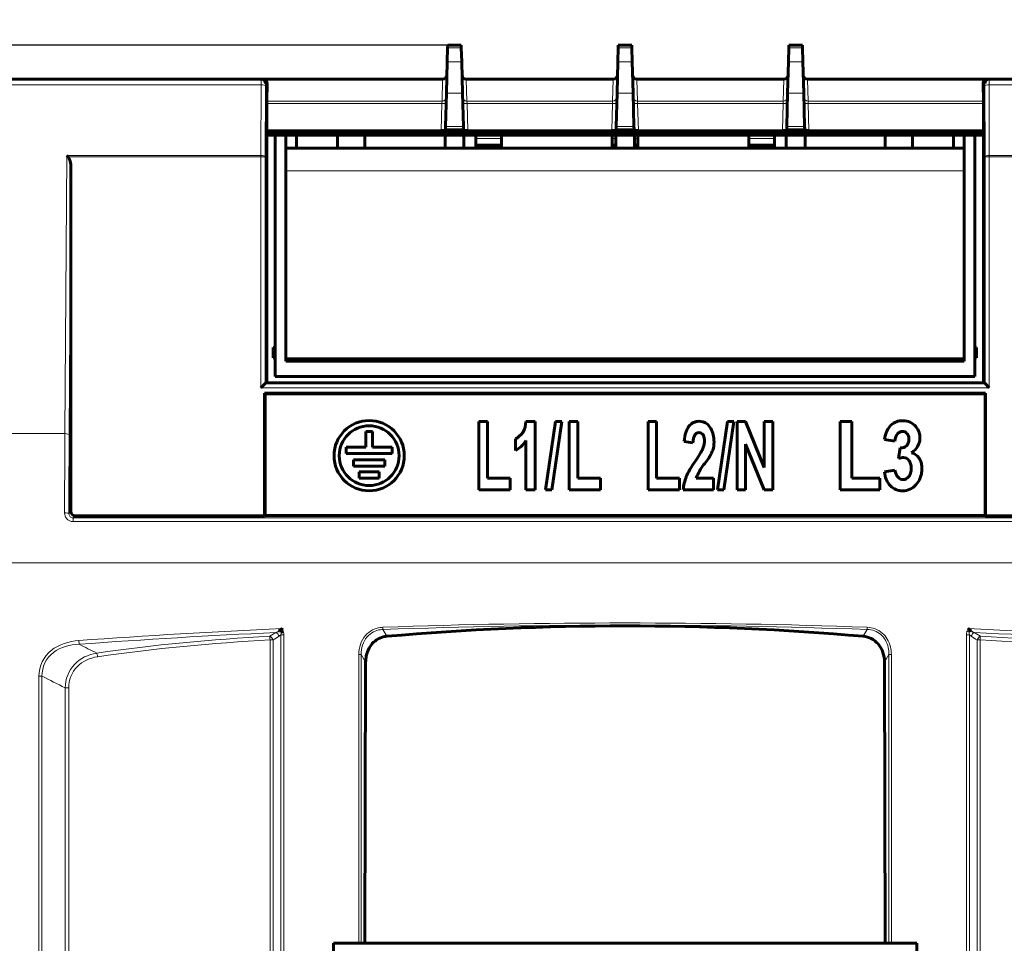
# Model space of a CAD drawing. Header units: millimetres. Extents: x 0 to 841, y 0 to 594.
# Tile 19 of 30: x 127 to 242, y 351 to 460. Entities that reach past the tile are written whole.
import ezdxf

# ---------------------------------------------------------------- set-up
doc = ezdxf.new("R2010")
doc.units = ezdxf.units.MM
doc.linetypes.add('K5LT_BASIC', pattern=[0])
doc.linetypes.add('K5LT_THIN', pattern=[0])
doc.layers.add('Системный слой', color=7, linetype='Continuous')
doc.styles.add('KDIMTEXTSTYLE', font='GOST_AU.SHX', dxfattribs={"width": 0.96, "oblique": 15, "height": 5})
doc.dimstyles.new('KDIMSTYLE (1.00)', dxfattribs={"dimtxt": 5, "dimasz": 1, "dimexe": 2, "dimexo": 0, "dimgap": 1, "dimtad": 1, "dimtxsty": 'KDIMTEXTSTYLE', "dimsah": 1, "dimcen": 0, "dimdle": 1, "dimadec": 0, "dimazin": 0, "dimtfac": 0.667, "dimtmove": 0, "dimatfit": 3, "dimfxl": 1, "dimtvp": 1, "dimtolj": 1, "dimtzin": 0, "dimarcsym": 0})

# ---------------------------------------------------------------- blocks, each defined once
blk = doc.blocks.new('U34')
at = {"layer": 'Системный слой', "color": 150, "linetype": 'K5LT_BASIC', "lineweight": 60, "true_color": 0x0080ff}
for p, q in [((156.04, 445.97), (157.04, 445.97)), ((239.04, 445.97), (240.04, 445.97))]:
    blk.add_line(p, q, dxfattribs=at)
blk = doc.blocks.new('U35')
at = {"layer": 'Системный слой', "color": 150, "linetype": 'K5LT_BASIC', "lineweight": 60, "true_color": 0x0080ff}
for p, q in [((215.54, 445.97), (216.94, 445.97)), ((219.14, 445.97), (228.54, 445.97))]:
    blk.add_line(p, q, dxfattribs=at)
blk = doc.blocks.new('U36')
at = {"layer": 'Системный слой', "color": 150, "linetype": 'K5LT_BASIC', "lineweight": 60, "true_color": 0x0080ff}
for p, q in [((167.54, 445.97), (176.94, 445.97)), ((179.14, 445.97), (180.54, 445.97))]:
    blk.add_line(p, q, dxfattribs=at)
blk = doc.blocks.new('U37')
at = {"layer": 'Системный слой', "color": 150, "linetype": 'K5LT_BASIC', "lineweight": 60, "true_color": 0x0080ff}
for p, q in [((196.54, 444.83), (196.94, 444.83)), ((199.14, 444.83), (199.54, 444.83))]:
    blk.add_line(p, q, dxfattribs=at)
blk = doc.blocks.new('U38')
at = {"layer": 'Системный слой', "color": 150, "linetype": 'K5LT_BASIC', "lineweight": 60, "true_color": 0x0080ff}
for p, q in [((196.54, 445.97), (196.94, 445.97)), ((199.14, 445.97), (199.54, 445.97))]:
    blk.add_line(p, q, dxfattribs=at)
blk = doc.blocks.new('U39')
at = {"layer": 'Системный слой', "color": 150, "linetype": 'K5LT_BASIC', "lineweight": 60, "true_color": 0x0080ff}
for p, q in [((210.17, 445.97), (210.34, 446.05)), ((210.34, 446.05), (210.5, 446.13)), ((210.5, 446.13), (210.66, 446.21))]:
    blk.add_line(p, q, dxfattribs=at)
blk = doc.blocks.new('U40')
at = {"layer": 'Системный слой', "color": 150, "linetype": 'K5LT_BASIC', "lineweight": 60, "true_color": 0x0080ff}
for p, q in [((174.42, 446.21), (174.58, 446.13)), ((174.58, 446.13), (174.75, 446.05)), ((174.75, 446.05), (174.91, 445.97))]:
    blk.add_line(p, q, dxfattribs=at)
blk = doc.blocks.new('U128')
at = {"layer": 'Системный слой', "color": 7, "linetype": 'K5LT_THIN', "lineweight": 18}
for p, q in [((196.54, 445.6), (196.94, 445.6)), ((199.14, 445.6), (199.54, 445.6))]:
    blk.add_line(p, q, dxfattribs=at)
blk = doc.blocks.new('KDIMARROW_01')
at = {"layer": 'Системный слой'}
blk.add_hatch(color=0, dxfattribs=at).paths.add_polyline_path([(-5, -0.66), (0, 0), (-5, 0.66), (-4.5, 0)])
at = {"layer": 'Системный слой', "color": 0, "linetype": 'K5LT_THIN', "lineweight": 18}
for p, q in [((-4.5, 0), (-5, 0.66)), ((-5, 0.66), (0, 0)), ((0, 0), (-5, -0.66)), ((-5, -0.66), (-4.5, 0)), ((0, 0), (-1, 0))]:
    blk.add_line(p, q, dxfattribs=at)

msp = doc.modelspace()

# ---------------------------------------------------------------- linework, layer by layer
at = {"layer": 'Системный слой', "color": 150, "linetype": 'K5LT_BASIC', "lineweight": 60, "true_color": 0x0080ff}
for p, q in [((177.194, 454.588), (177.237, 456.226)), ((177.237, 456.226), (177.245, 456.549)), ((177.245, 456.549), (178.836, 456.549)), ((178.836, 456.549), (178.844, 456.226)), ((178.844, 456.226), (178.887, 454.588)), ((197.194, 454.588), (197.237, 456.226)), ((197.237, 456.226), (197.245, 456.549)), ((197.245, 456.549), (198.836, 456.549)), ((198.836, 456.549), (198.844, 456.226)), ((198.844, 456.226), (198.887, 454.588)), ((217.194, 454.588), (217.237, 456.226)), ((217.237, 456.226), (217.245, 456.549)), ((217.245, 456.549), (218.836, 456.549)), ((218.836, 456.549), (218.844, 456.226)), ((218.844, 456.226), (218.887, 454.588)), ((177.098, 450.912), (177.194, 454.588)), ((178.887, 454.588), (178.983, 450.912)), ((197.098, 450.912), (197.194, 454.588)), ((198.887, 454.588), (198.983, 450.912)), ((217.098, 450.912), (217.194, 454.588)), ((218.887, 454.588), (218.983, 450.912)), ((124.813, 452.549), (155.376, 452.549)), ((155.376, 452.549), (155.591, 452.549)), ((155.591, 452.549), (176.653, 452.549)), ((179.427, 452.549), (196.653, 452.549)), ((199.427, 452.549), (216.653, 452.549)), ((219.427, 452.549), (240.49, 452.549)), ((240.49, 452.549), (240.705, 452.549)), ((240.705, 452.549), (271.268, 452.549)), ((156.031, 449.985), (156.079, 452.049)), ((240.002, 452.049), (240.05, 449.985)), ((176.996, 447.019), (177.098, 450.912)), ((178.983, 450.912), (179.085, 447.019)), ((196.996, 447.019), (197.098, 450.912)), ((199.085, 447.019), (198.983, 450.912)), ((217.098, 450.912), (216.996, 447.019)), ((219.085, 447.019), (218.983, 450.912)), ((156.03, 449.72), (156.028, 446.486)), ((240.051, 449.72), (240.053, 446.486)), ((176.988, 446.719), (176.983, 446.532)), ((176.988, 446.719), (176.996, 447.019)), ((179.085, 447.019), (179.093, 446.719)), ((179.093, 446.719), (179.098, 446.532)), ((196.988, 446.719), (196.983, 446.532)), ((196.988, 446.719), (196.996, 447.019)), ((199.085, 447.019), (199.093, 446.719)), ((199.093, 446.719), (199.098, 446.532)), ((216.988, 446.719), (216.983, 446.532)), ((216.988, 446.719), (216.996, 447.019)), ((219.085, 447.019), (219.093, 446.719)), ((219.093, 446.719), (219.098, 446.532)), ((156.028, 446.486), (156.041, 446.473)), ((240.053, 446.486), (156.028, 446.486)), ((240.04, 446.473), (156.041, 446.473)), ((156.041, 417.074), (156.041, 446.473)), ((240.04, 446.209), (156.041, 446.209)), ((157.04, 417.673), (157.04, 445.973)), ((157.04, 445.973), (158.29, 445.973)), ((159.54, 445.973), (158.29, 445.973)), ((158.29, 419.473), (158.29, 445.973)), ((159.54, 445.973), (159.54, 444.454)), ((159.54, 445.973), (164.34, 445.973)), ((167.54, 445.973), (164.34, 445.973)), ((164.34, 444.454), (164.34, 445.973)), ((167.54, 445.973), (167.54, 444.454)), ((176.483, 446.523), (179.598, 446.523)), ((179.14, 445.973), (176.94, 445.973)), ((176.94, 444.454), (176.94, 445.973)), ((179.14, 444.454), (179.14, 445.973)), ((180.54, 445.973), (183.54, 445.973)), ((180.54, 445.603), (180.54, 445.973)), ((180.54, 444.834), (180.54, 445.603)), ((183.54, 445.973), (183.54, 445.603)), ((183.54, 445.973), (196.54, 445.973)), ((183.54, 444.834), (183.54, 445.603)), ((199.598, 446.523), (196.483, 446.523)), ((196.54, 445.603), (196.54, 445.973)), ((196.54, 444.834), (196.54, 445.603)), ((199.14, 445.973), (196.94, 445.973)), ((196.94, 445.973), (196.94, 444.454)), ((199.14, 444.454), (199.14, 445.973)), ((199.54, 445.973), (199.54, 445.603)), ((199.54, 445.973), (212.54, 445.973)), ((199.54, 444.834), (199.54, 445.603)), ((212.54, 445.603), (212.54, 445.973)), ((212.54, 445.973), (215.54, 445.973)), ((212.54, 444.834), (212.54, 445.603)), ((215.54, 445.973), (215.54, 445.603)), ((215.54, 444.834), (215.54, 445.603)), ((219.598, 446.523), (216.483, 446.523)), ((216.94, 444.454), (216.94, 445.973)), ((219.14, 445.973), (216.94, 445.973)), ((219.14, 444.454), (219.14, 445.973)), ((231.74, 445.973), (228.54, 445.973)), ((228.54, 444.454), (228.54, 445.973)), ((229.619, 445.973), (229.741, 446.209)), ((231.74, 445.973), (236.54, 445.973)), ((231.74, 445.973), (231.74, 444.454)), ((236.54, 444.454), (236.54, 445.973)), ((237.79, 445.973), (236.54, 445.973)), ((237.79, 445.973), (237.79, 419.473)), ((237.79, 445.973), (239.04, 445.973)), ((239.04, 445.973), (239.04, 417.673)), ((240.04, 446.473), (240.053, 446.486)), ((240.04, 446.473), (240.04, 417.074)), ((237.79, 444.454), (158.29, 444.454)), ((180.54, 444.834), (180.54, 444.454)), ((180.54, 444.834), (183.54, 444.834)), ((183.54, 444.834), (183.54, 444.454)), ((196.54, 444.834), (196.54, 444.454)), ((199.54, 444.834), (199.54, 444.454)), ((212.54, 444.834), (212.54, 444.454)), ((212.54, 444.834), (215.54, 444.834)), ((215.54, 444.834), (215.54, 444.454)), ((133.078, 401.873), (133.078, 442.138)), ((156.79, 421.073), (156.79, 420.473)), ((157.04, 421.073), (156.79, 421.073)), ((156.79, 420.473), (156.79, 419.873)), ((239.24, 421.073), (239.04, 421.073)), ((239.24, 421.073), (239.24, 419.873)), ((157.04, 419.873), (156.79, 419.873)), ((237.79, 419.773), (158.29, 419.773)), ((158.29, 419.473), (237.79, 419.473)), ((159.54, 419.773), (159.54, 419.473)), ((176.94, 419.473), (176.94, 419.773)), ((179.14, 419.773), (179.14, 419.473)), ((196.94, 419.473), (196.94, 419.773)), ((199.14, 419.773), (199.14, 419.473)), ((216.94, 419.473), (216.94, 419.773)), ((217.79, 419.473), (217.79, 419.773)), ((219.14, 419.773), (219.14, 419.473)), ((236.54, 419.473), (236.54, 419.773)), ((239.24, 419.873), (239.04, 419.873)), ((155.345, 416.378), (155.845, 416.878)), ((155.845, 416.878), (155.906, 416.939)), ((155.906, 416.939), (156.041, 417.074)), ((240.175, 416.939), (155.906, 416.939)), ((239.04, 417.673), (157.04, 417.673)), ((240.175, 416.939), (240.04, 417.074)), ((240.236, 416.878), (240.175, 416.939)), ((240.236, 416.878), (240.736, 416.378)), ((240.302, 415.735), (155.779, 415.735)), ((155.779, 415.735), (155.84, 415.673)), ((155.779, 415.735), (155.779, 401.373)), ((155.84, 401.386), (155.84, 415.673)), ((155.84, 415.673), (240.24, 415.673)), ((240.302, 415.735), (240.24, 415.673)), ((240.24, 415.673), (240.24, 401.386)), ((240.302, 401.373), (240.302, 415.735)), ((181.905, 412.417), (180.903, 412.417)), ((180.903, 412.417), (180.903, 404.399)), ((181.905, 405.767), (181.905, 412.417)), ((187.517, 412.417), (186.4, 412.417)), ((187.517, 404.399), (187.517, 412.417)), ((189.889, 412.417), (188.704, 404.399)), ((189.45, 404.399), (190.635, 412.417)), ((190.635, 412.417), (189.889, 412.417)), ((192.495, 412.417), (191.493, 412.417)), ((191.493, 412.417), (191.493, 404.399)), ((192.495, 405.767), (192.495, 412.417)), ((200.729, 412.417), (200.729, 404.399)), ((201.731, 412.417), (200.729, 412.417)), ((201.731, 405.767), (201.731, 412.417)), ((210.05, 412.417), (208.864, 404.399)), ((209.61, 404.399), (210.796, 412.417)), ((210.796, 412.417), (210.05, 412.417)), ((212.175, 412.417), (211.174, 412.417)), ((211.174, 412.417), (211.174, 404.399)), ((214.35, 407.009), (212.175, 412.417)), ((215.352, 412.417), (214.35, 412.417)), ((214.35, 412.417), (214.35, 407.009)), ((215.352, 404.399), (215.352, 412.417)), ((223.249, 412.417), (223.249, 404.399)), ((224.617, 412.417), (223.249, 412.417)), ((224.617, 405.767), (224.617, 412.417)), ((167.667, 411.237), (167.667, 409.395)), ((168.413, 411.237), (167.667, 411.237)), ((168.413, 409.395), (168.413, 411.237)), ((185.213, 410.388), (185.213, 409.02)), ((186.4, 410.17), (186.4, 404.399)), ((204.983, 410.069), (205.983, 409.921)), ((212.175, 409.767), (214.35, 404.399)), ((212.175, 404.399), (212.175, 409.767)), ((228.438, 410.293), (229.671, 410.111)), ((165.357, 409.395), (165.357, 408.649)), ((167.667, 409.395), (165.357, 409.395)), ((165.357, 408.649), (170.724, 408.649)), ((170.724, 409.395), (168.413, 409.395)), ((170.724, 408.649), (170.724, 409.395)), ((230.284, 409.314), (230.1, 408.071)), ((169.883, 407.92), (166.198, 407.92)), ((166.198, 407.92), (166.198, 407.174)), ((169.883, 407.174), (169.883, 407.92)), ((166.198, 407.174), (169.883, 407.174)), ((169.196, 406.513), (166.885, 406.513)), ((166.885, 406.513), (166.885, 405.767)), ((169.196, 405.767), (169.196, 406.513)), ((229.671, 406.706), (228.438, 406.524)), ((166.885, 405.767), (169.196, 405.767)), ((184.588, 405.767), (181.905, 405.767)), ((184.588, 404.399), (184.588, 405.767)), ((195.178, 405.767), (192.495, 405.767)), ((195.178, 404.399), (195.178, 405.767)), ((204.414, 405.767), (201.731, 405.767)), ((204.414, 404.399), (204.414, 405.767)), ((208.391, 405.767), (206.392, 405.767)), ((208.391, 404.399), (208.391, 405.767)), ((227.888, 405.767), (224.617, 405.767)), ((227.888, 404.399), (227.888, 405.767)), ((180.903, 404.399), (184.588, 404.399)), ((186.4, 404.399), (187.517, 404.399)), ((188.704, 404.399), (189.45, 404.399)), ((191.493, 404.399), (195.178, 404.399)), ((200.729, 404.399), (204.414, 404.399)), ((204.865, 404.399), (208.391, 404.399)), ((208.864, 404.399), (209.61, 404.399)), ((211.174, 404.399), (212.175, 404.399)), ((214.35, 404.399), (215.352, 404.399)), ((223.249, 404.399), (227.888, 404.399)), ((133.578, 401.373), (155.779, 401.373)), ((155.84, 401.386), (155.779, 401.373)), ((155.84, 401.386), (240.24, 401.386)), ((240.24, 401.386), (240.302, 401.373)), ((240.302, 401.373), (262.503, 401.373)), ((157.941, 387.827), (157.707, 387.713)), ((167.54, 351.236), (167.63, 384.208)), ((228.54, 351.236), (228.451, 384.208)), ((163.843, 299.929), (163.843, 351.249)), ((166.824, 351.249), (163.843, 351.249)), ((163.843, 351.249), (163.858, 351.234)), ((167.54, 351.236), (167.109, 351.247)), ((228.972, 351.247), (228.54, 351.236)), ((232.252, 351.249), (229.257, 351.249)), ((232.252, 351.249), (232.237, 351.234)), ((232.252, 351.249), (232.252, 300.238))]:
    msp.add_line(p, q, dxfattribs=at)
at = {"layer": 'Системный слой', "color": 7, "linetype": 'K5LT_THIN', "lineweight": 18}
for p, q in [((178.844, 456.226), (177.237, 456.226)), ((198.844, 456.226), (197.237, 456.226)), ((218.844, 456.226), (217.237, 456.226)), ((177.194, 454.588), (178.887, 454.588)), ((197.194, 454.588), (198.887, 454.588)), ((217.194, 454.588), (218.887, 454.588)), ((176.652, 452.53), (155.728, 452.53)), ((176.585, 449.985), (176.652, 452.53)), ((176.652, 452.53), (176.653, 452.549)), ((179.427, 452.549), (179.429, 452.53)), ((179.429, 452.53), (179.495, 449.985)), ((196.652, 452.53), (179.429, 452.53)), ((196.585, 449.985), (196.652, 452.53)), ((196.652, 452.53), (196.653, 452.549)), ((199.427, 452.549), (199.429, 452.53)), ((216.652, 452.53), (199.429, 452.53)), ((199.429, 452.53), (199.495, 449.985)), ((216.585, 449.985), (216.652, 452.53)), ((216.652, 452.53), (216.653, 452.549)), ((219.427, 452.549), (219.429, 452.53)), ((219.429, 452.53), (219.495, 449.985)), ((240.353, 452.53), (219.429, 452.53)), ((155.372, 451.902), (124.81, 451.902)), ((155.345, 443.62), (155.372, 451.902)), ((155.872, 451.726), (155.845, 443.444)), ((156.079, 452.049), (155.876, 452.049)), ((240.205, 452.049), (240.002, 452.049)), ((240.236, 443.444), (240.209, 451.726)), ((271.271, 451.902), (240.709, 451.902)), ((240.709, 451.902), (240.736, 443.62)), ((178.983, 450.912), (177.098, 450.912)), ((198.983, 450.912), (197.098, 450.912)), ((218.983, 450.912), (217.098, 450.912)), ((176.567, 449.72), (156.03, 449.72)), ((156.031, 449.985), (176.585, 449.985)), ((176.483, 446.523), (176.567, 449.72)), ((176.567, 449.72), (176.585, 449.985)), ((179.495, 449.985), (196.585, 449.985)), ((179.495, 449.985), (179.514, 449.72)), ((179.514, 449.72), (179.598, 446.523)), ((196.567, 449.72), (179.514, 449.72)), ((196.483, 446.523), (196.567, 449.72)), ((196.567, 449.72), (196.585, 449.985)), ((199.495, 449.985), (216.585, 449.985)), ((199.495, 449.985), (199.514, 449.72)), ((216.567, 449.72), (199.514, 449.72)), ((199.514, 449.72), (199.598, 446.523)), ((216.483, 446.523), (216.567, 449.72)), ((216.567, 449.72), (216.585, 449.985)), ((219.495, 449.985), (219.514, 449.72)), ((219.495, 449.985), (240.05, 449.985)), ((240.051, 449.72), (219.514, 449.72)), ((219.514, 449.72), (219.598, 446.523)), ((179.093, 446.719), (176.988, 446.719)), ((176.996, 447.019), (179.085, 447.019)), ((199.093, 446.719), (196.988, 446.719)), ((196.996, 447.019), (199.085, 447.019)), ((219.093, 446.719), (216.988, 446.719)), ((216.996, 447.019), (219.085, 447.019)), ((180.54, 445.603), (183.54, 445.603)), ((212.54, 445.603), (215.54, 445.603)), ((132.372, 410.995), (132.587, 443.62)), ((132.587, 443.62), (155.345, 443.62)), ((155.345, 443.444), (132.762, 443.444)), ((155.345, 443.444), (155.345, 443.62)), ((155.345, 416.378), (155.345, 443.444)), ((155.345, 443.444), (155.845, 443.444)), ((155.845, 443.444), (155.845, 416.878)), ((240.236, 443.444), (240.736, 443.444)), ((240.236, 416.878), (240.236, 443.444)), ((240.736, 443.62), (240.736, 443.444)), ((240.736, 443.62), (263.494, 443.62)), ((240.736, 443.444), (240.736, 416.378)), ((263.319, 443.444), (240.736, 443.444)), ((133.078, 442.138), (132.872, 410.819)), ((237.79, 441.804), (158.29, 441.804)), ((155.845, 416.878), (240.236, 416.878)), ((240.736, 416.378), (155.345, 416.378)), ((124.389, 410.995), (132.372, 410.995)), ((132.832, 401.627), (133.078, 401.873)), ((133.578, 401.373), (133.329, 401.125)), ((133.329, 401.125), (133.329, 400.681)), ((133.329, 401.125), (262.751, 401.125)), ((262.751, 400.681), (133.329, 400.681)), ((271.759, 395.851), (123.822, 395.851)), ((169.651, 388.292), (169.66, 388.032)), ((169.66, 388.032), (170.13, 387.237)), ((225.95, 387.237), (226.42, 388.032)), ((226.43, 388.292), (226.42, 388.032)), ((238.374, 387.713), (238.14, 387.827)), ((134.042, 386.298), (134.01, 386.73)), ((156.395, 387.231), (157.1, 387.67)), ((156.419, 250.244), (156.419, 386.798)), ((156.768, 386.798), (156.419, 386.798)), ((156.768, 386.798), (156.768, 250.244)), ((158.033, 387.406), (157.68, 387.406)), ((157.68, 249.774), (157.68, 387.406)), ((158.033, 387.406), (158.033, 249.774)), ((238.047, 249.774), (238.047, 387.406)), ((238.047, 387.406), (238.401, 387.406)), ((238.401, 387.406), (238.401, 249.774)), ((238.981, 387.67), (239.686, 387.231)), ((239.312, 250.244), (239.312, 386.798)), ((239.662, 386.798), (239.312, 386.798)), ((239.662, 386.798), (239.662, 250.244)), ((166.824, 385.093), (167.109, 385.093)), ((166.824, 351.249), (166.824, 385.093)), ((167.109, 385.093), (167.109, 351.247)), ((167.63, 384.208), (167.109, 385.093)), ((228.972, 385.093), (228.451, 384.208)), ((228.972, 351.247), (228.972, 385.093)), ((229.257, 385.093), (228.972, 385.093)), ((229.257, 385.093), (229.257, 351.249)), ((129.687, 382.554), (129.333, 382.554)), ((129.333, 180.942), (129.333, 382.554)), ((129.687, 382.554), (129.687, 180.942)), ((132.826, 381.183), (132.401, 381.183)), ((132.401, 248.526), (132.401, 381.183)), ((132.826, 381.183), (132.826, 248.526))]:
    msp.add_line(p, q, dxfattribs=at)
at = {"layer": 'Системный слой', "color": 150, "linetype": 'K5LT_BASIC', "lineweight": 60, "true_color": 0x0080ff}
for centre, radius, start, end in [((176.653, 453.049), 0.5, 270, 358.5), ((179.427, 453.049), 0.5, 181.5, 270), ((196.653, 453.049), 0.5, 270, 358.5), ((199.427, 453.049), 0.5, 181.5, 270), ((216.653, 453.049), 0.5, 270, 358.5), ((219.427, 453.049), 0.5, 181.5, 270), ((168.04, 408.408), 4.12, 0, 270), ((168.04, 408.408), 3.506, 90, 0), ((168.04, 408.408), 3.506, 0, 90), ((168.04, 408.408), 4.12, 270, 0)]:
    msp.add_arc(centre, radius, start, end, dxfattribs=at)
at = {"layer": 'Системный слой', "color": 7, "linetype": 'K5LT_THIN', "lineweight": 18}
for centre, radius, start, end in [((193.04, -410.648), 799.559, 92.524229, 94.233937), ((198.04, -410.648), 799.444, 87.96493, 92.03507), ((198.04, -410.648), 799.184, 87.96493, 92.03507), ((203.04, -410.648), 799.559, 85.766063, 87.475771), ((193.04, -410.648), 799.126, 92.577744, 94.233937), ((203.04, -410.648), 799.126, 85.766063, 87.422256)]:
    msp.add_arc(centre, radius, start, end, dxfattribs=at)
for centre, major_axis, ratio, start_param, end_param in [((155.376, 451.549), (0, 1), 0.0043634, 0, 1.2108826), ((176.652, 452.998), (0.5, -0.013), 0.9357492, 4.7368875, 6.2831853), ((179.429, 452.998), (-0.5, -0.013), 0.9357492, 0, 1.5462978), ((196.652, 452.998), (0.5, -0.013), 0.9357492, 4.7368875, 6.2831853), ((199.429, 452.998), (-0.5, -0.013), 0.9357492, 0, 1.5462978), ((216.652, 452.998), (0.5, -0.013), 0.9357492, 4.7368875, 6.2831853), ((219.429, 452.998), (-0.5, -0.013), 0.9357492, 0, 1.5462978), ((240.705, 451.549), (0, -1), 0.0043634, 1.9307101, 3.1415927), ((155.372, 451.726), (-0.5, 0.002), 0.3521918, 3.1509167, 4.7135456), ((155.876, 451.549), (0, 0.5), 0.0087269, 0, 1.2108826), ((240.205, 451.549), (0, -0.5), 0.0087269, 1.9307101, 3.1415927), ((240.709, 451.726), (-0.5, -0.002), 0.3521918, 4.7112324, 6.2738612), ((176.585, 450.453), (0.5, -0.013), 0.9357492, 4.7368875, 6.2831853), ((179.495, 450.453), (-0.5, -0.013), 0.9357492, 0, 1.5462978), ((196.585, 450.453), (0.5, -0.013), 0.9357492, 4.7368875, 6.2831853), ((199.495, 450.453), (-0.5, -0.013), 0.9357492, 0, 1.5462978), ((216.585, 450.453), (0.5, -0.013), 0.9357492, 4.7368875, 6.2831853), ((219.495, 450.453), (-0.5, -0.013), 0.9357492, 0, 1.5462978), ((176.567, 449.746), (0.5, -0.013), 0.0523181, 4.713759, 6.2831853), ((179.514, 449.746), (-0.5, -0.013), 0.0523181, 0, 1.5694263), ((196.567, 449.746), (0.5, -0.013), 0.0523181, 4.713759, 6.2831853), ((199.514, 449.746), (-0.5, -0.013), 0.0523181, 0, 1.5694263), ((216.567, 449.746), (0.5, -0.013), 0.0523181, 4.713759, 6.2831853), ((219.514, 449.746), (-0.5, -0.013), 0.0523181, 0, 1.5694263), ((155.345, 443.444), (-0.5, 0.002), 0.3521918, 3.1509167, 4.7135456), ((240.736, 443.444), (-0.5, -0.002), 0.3521918, 4.7112324, 6.2738612), ((133.067, 395.851), (0, 43), 0.0172521, 1.2108826, 1.4344607), ((132.372, 410.819), (0.5, -0.003), 0.3521869, 0.0186482, 1.5731096), ((133.567, 395.851), (0, 42.5), 0.0174551, 1.2108826, 1.4344607), ((132.332, 401.627), (0.5, -0.001), 0.1359133, 0.0176168, 1.5711218), ((157.473, 387.599), (-0.43, 0.255), 0.4546667, 4.4227123, 5.0020656), ((238.608, 387.599), (-0.43, -0.255), 0.4546667, 4.4227123, 5.0020656), ((156.415, 386.798), (-0.265, 0.424), 0.6469497, 4.3287626, 5.5680632), ((156.415, 386.798), (-0.025, 0.499), 0.0080674, 4.7119808, 5.7595677), ((903.043, -410.648), (1229.149, 0), 0.8164966, -4.0606439, -4.059923), ((157.119, 387.237), (-0.264, 0.424), 0.6471071, 4.3291967, 5.5679111), ((238.962, 387.237), (-0.264, -0.424), 0.6471071, 3.8568669, 5.0955812), ((-506.962, -410.648), (-1229.149, 0), 0.8164966, 4.059923, 4.0606439), ((239.666, 386.798), (-0.265, -0.424), 0.6469497, 3.8567148, 5.0960154), ((239.666, 386.798), (-0.025, -0.499), 0.0080674, 3.6652102, 4.7127972), ((136.134, 384.829), (-0.071, 0.495), 0.1229025, 4.6946979, 5.7551704), ((-469.469, -410.648), (-1141.377, 0), 0.8164966, 4.1569465, 4.1597425)]:
    msp.add_ellipse(centre, major_axis=major_axis, ratio=ratio, start_param=start_param, end_param=end_param, dxfattribs=at)
at = {"layer": 'Системный слой', "color": 150, "linetype": 'K5LT_BASIC', "lineweight": 60, "true_color": 0x0080ff}
for centre, major_axis, ratio, start_param, end_param in [((155.376, 452.049), (0, 0.5), 0.9999619, 4.712389, 6.2831853), ((155.579, 452.049), (0.36, 0.355), 0.9771037, 5.4928186, 6.7851316), ((240.502, 452.049), (-0.36, 0.355), 0.9771037, 5.781239, 7.073552), ((240.705, 452.049), (0, -0.5), 0.9999619, 3.1415927, 4.712389), ((156.032, 449.704), (0, -0.3), 0.0087269, 3.5018983, 4.6600291), ((240.049, 449.704), (0, -0.3), 0.0087269, -4.6600291, -3.5018983), ((176.483, 446.532), (-0.5, 0), 0.0174571, 1.5717095, 3.1411358), ((179.598, 446.532), (-0.5, 0), 0.0174571, 0.0004569, 1.5698832), ((196.483, 446.532), (-0.5, 0), 0.0174571, 1.5717095, 3.1411358), ((199.598, 446.532), (-0.5, 0), 0.0174571, 0.0004569, 1.5698832), ((216.483, 446.532), (-0.5, 0), 0.0174571, 1.5717095, 3.1411358), ((219.598, 446.532), (-0.5, 0), 0.0174571, 0.0004569, 1.5698832), ((132.587, 443.444), (0.489, -0.492), 0.1819213, 1.3919961, 1.7519099), ((132.578, 442.115), (-0.009, -1.42), 0.3521869, 1.5894445, 2.7839922), ((133.578, 401.873), (-0.354, -0.354), 0.9996955, 5.4979394, 7.0684312), ((166.824, 351.246), (-0.3, 0), 0.0087269, 3.4633432, 4.712389), ((229.257, 351.246), (0.3, 0), 0.0087269, 1.5707963, 2.8198421)]:
    msp.add_ellipse(centre, major_axis=major_axis, ratio=ratio, start_param=start_param, end_param=end_param, dxfattribs=at)
for points, knots in [([(155.591, 452.549), (155.592, 452.549), (155.593, 452.549), (155.639, 452.549), (155.684, 452.543), (155.728, 452.53)], [0, 0, 0, 0, 0.0257315, 0.0257315, 1, 1, 1, 1]), ([(240.353, 452.53), (240.397, 452.543), (240.442, 452.549), (240.487, 452.549), (240.489, 452.549), (240.49, 452.549)], [0, 0, 0, 0, 0.9742685, 0.9742685, 1, 1, 1, 1]), ([(207.973, 411.768), (207.833, 411.992), (207.571, 412.243), (207.126, 412.41), (206.741, 412.451), (206.363, 412.414), (205.94, 412.27), (205.319, 411.774), (205.043, 410.884), (204.983, 410.069)], [0, 0, 0, 0, 0.1772152, 0.2658228, 0.3544304, 0.4351266, 0.5158228, 0.6772152, 1, 1, 1, 1]), ([(232.131, 411.813), (231.946, 412.041), (231.517, 412.386), (230.654, 412.557), (229.81, 412.423), (228.969, 411.911), (228.573, 411.072), (228.438, 410.293)], [0, 0, 0, 0, 0.179754, 0.359508, 0.5201129, 0.6807179, 1, 1, 1, 1]), ([(205.983, 409.921), (206.01, 410.324), (206.122, 410.776), (206.407, 411.072), (206.701, 411.139), (206.987, 411.065), (207.193, 410.864), (207.325, 410.543), (207.362, 410.093), (207.297, 409.597), (207.178, 409.288), (207.101, 409.133)], [0, 0, 0, 0, 0.2138286, 0.3207429, 0.4276572, 0.5251379, 0.6226186, 0.7200993, 0.81758, 0.90879, 1, 1, 1, 1]), ([(208.391, 409.279), (208.451, 409.59), (208.52, 410.505), (208.271, 411.329), (207.973, 411.768)], [0, 0, 0, 0, 0.3611738, 1, 1, 1, 1]), ([(231.105, 410.996), (231.172, 410.918), (231.274, 410.736), (231.327, 410.321), (231.261, 409.883), (231.122, 409.669), (231.029, 409.578)], [0, 0, 0, 0, 0.2272727, 0.4545455, 0.7272727, 1, 1, 1, 1]), ([(232.336, 409.496), (232.5, 409.765), (232.655, 410.32), (232.539, 411.156), (232.296, 411.599), (232.131, 411.813)], [0, 0, 0, 0, 0.4018913, 0.7009456, 1, 1, 1, 1]), ([(231.318, 407.85), (231.404, 407.738), (231.533, 407.481), (231.597, 406.919), (231.53, 406.344), (231.396, 406.07), (231.307, 405.952)], [0, 0, 0, 0, 0.2405063, 0.4810127, 0.7405063, 1, 1, 1, 1]), ([(232.131, 405.004), (232.357, 405.241), (232.616, 405.649), (232.799, 406.286), (232.863, 406.899), (232.8, 407.556), (232.633, 407.938), (232.52, 408.112)], [0, 0, 0, 0, 0.2968491, 0.4452736, 0.5936982, 0.7968491, 1, 1, 1, 1]), ([(228.438, 406.524), (228.505, 405.83), (228.879, 404.993), (229.773, 404.381), (230.599, 404.23), (231.449, 404.406), (231.915, 404.765), (232.131, 405.004)], [0, 0, 0, 0, 0.328271, 0.4924065, 0.6565421, 0.828271, 1, 1, 1, 1]), ([(231.307, 405.952), (231.129, 405.715), (230.673, 405.491), (230.211, 405.696), (230.037, 405.897)], [0, 0, 0, 0, 0.5206612, 1, 1, 1, 1]), ([(157.461, 387.859), (157.486, 387.88), (157.512, 387.9), (157.538, 387.921), (157.629, 387.992), (157.726, 388.063), (157.823, 388.133), (157.824, 388.134), (157.825, 388.135), (157.826, 388.136)], [0, 0, 0, 0, 0.2203064, 0.2203064, 0.2203064, 0.9903135, 0.9903135, 0.9903135, 1, 1, 1, 1]), ([(157.707, 387.713), (157.734, 387.786), (157.754, 387.869), (157.776, 387.95), (157.792, 388.009), (157.809, 388.069), (157.825, 388.129), (157.825, 388.131), (157.826, 388.134), (157.826, 388.136)], [0, 0, 0, 0, 0.5700169, 0.5700169, 0.5700169, 0.9848577, 0.9848577, 0.9848577, 1, 1, 1, 1]), ([(238.254, 388.136), (238.256, 388.135), (238.257, 388.134), (238.258, 388.133), (238.354, 388.063), (238.452, 387.992), (238.543, 387.921), (238.569, 387.9), (238.595, 387.88), (238.62, 387.859)], [0, 0, 0, 0, 0.0096865, 0.0096865, 0.0096865, 0.7796936, 0.7796936, 0.7796936, 1, 1, 1, 1]), ([(170.13, 387.237), (169.841, 387.212), (169.551, 387.137), (169.287, 387.017), (169.022, 386.897), (168.774, 386.728), (168.564, 386.528), (168.352, 386.326), (168.171, 386.087), (168.031, 385.83), (167.878, 385.551), (167.769, 385.245), (167.704, 384.934), (167.655, 384.696), (167.63, 384.451), (167.63, 384.208)], [0, 0, 0, 0, 0.2032939, 0.2032939, 0.2032939, 0.4066104, 0.4066104, 0.4066104, 0.6104572, 0.6104572, 0.6104572, 0.8317568, 0.8317568, 0.8317568, 1, 1, 1, 1]), ([(228.451, 384.208), (228.45, 384.59), (228.39, 384.977), (228.266, 385.338), (228.142, 385.701), (227.949, 386.048), (227.698, 386.338), (227.477, 386.593), (227.204, 386.81), (226.904, 386.964), (226.61, 387.115), (226.28, 387.208), (225.95, 387.237)], [0, 0, 0, 0, 0.2654965, 0.2654965, 0.2654965, 0.5331963, 0.5331963, 0.5331963, 0.768683, 0.768683, 0.768683, 1, 1, 1, 1]), ([(228.54, 351.236), (218.374, 351.245), (208.207, 351.249), (198.04, 351.249), (187.874, 351.249), (177.707, 351.245), (167.54, 351.236)], [3.140734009, 3.140734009, 3.140734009, 3.140734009, 3.1415929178, 3.1415929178, 3.1415929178, 3.1424530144, 3.1424530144, 3.1424530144, 3.1424530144])]:
    msp.add_open_spline(points, degree=3, knots=knots, dxfattribs=at)
for points in [[(186.4, 412.417), (186.385, 411.965), (186.28, 411.546), (186.08, 411.16)], [(186.08, 411.16), (185.781, 410.79), (185.492, 410.532), (185.213, 410.388)], [(229.671, 410.111), (229.705, 410.488), (229.911, 411.058), (230.562, 411.339), (230.964, 411.164), (231.105, 410.996)], [(185.213, 409.02), (185.669, 409.273), (186.065, 409.656), (186.4, 410.17)], [(207.101, 409.133), (207.009, 408.914), (206.755, 408.488), (206.34, 407.857)], [(207.101, 407.16), (207.282, 407.412), (207.658, 407.826), (207.988, 408.35), (208.221, 408.803), (208.342, 409.121), (208.391, 409.279)], [(231.029, 409.578), (230.848, 409.399), (230.598, 409.312), (230.284, 409.314)], [(231.624, 408.76), (231.939, 408.971), (232.177, 409.216), (232.336, 409.496)], [(232.52, 408.112), (232.289, 408.445), (231.991, 408.662), (231.624, 408.76)], [(206.34, 407.857), (205.782, 407.068), (205.405, 406.432), (205.212, 405.947)], [(230.1, 408.071), (230.332, 408.147), (230.53, 408.183), (230.696, 408.183)], [(230.696, 408.183), (230.939, 408.181), (231.148, 408.071), (231.318, 407.85)], [(206.392, 405.767), (206.412, 405.838), (206.466, 405.988), (206.546, 406.19), (206.732, 406.509), (206.939, 406.932), (207.101, 407.16)], [(230.037, 405.897), (229.852, 406.076), (229.732, 406.345), (229.671, 406.706)], [(205.212, 405.947), (205.019, 405.456), (204.902, 404.941), (204.865, 404.399)], [(225.95, 387.237), (207.437, 388.85), (188.648, 388.85), (170.13, 387.237)]]:
    msp.add_open_spline(points, degree=3, dxfattribs=at)
at = {"layer": 'Системный слой', "color": 7, "linetype": 'K5LT_THIN', "lineweight": 18}
for points, knots in [([(133.329, 400.681), (133.258, 400.681), (133.186, 400.689), (133.117, 400.704), (133.007, 400.728), (132.901, 400.772), (132.806, 400.831), (132.71, 400.891), (132.623, 400.969), (132.553, 401.057), (132.482, 401.147), (132.425, 401.25), (132.388, 401.357), (132.351, 401.465), (132.332, 401.581), (132.332, 401.695)], [0, 0, 0, 0, 0.1345608, 0.1345608, 0.1345608, 0.3474008, 0.3474008, 0.3474008, 0.5631355, 0.5631355, 0.5631355, 0.781371, 0.781371, 0.781371, 1, 1, 1, 1]), ([(132.832, 401.627), (132.831, 401.571), (132.841, 401.513), (132.859, 401.46), (132.878, 401.406), (132.906, 401.355), (132.941, 401.311), (132.976, 401.267), (133.02, 401.229), (133.068, 401.199), (133.115, 401.17), (133.168, 401.148), (133.223, 401.136), (133.258, 401.129), (133.294, 401.125), (133.329, 401.125)], [0, 0, 0, 0, 0.2211464, 0.2211464, 0.2211464, 0.4401348, 0.4401348, 0.4401348, 0.6551169, 0.6551169, 0.6551169, 0.8664477, 0.8664477, 0.8664477, 1, 1, 1, 1]), ([(157.1, 387.67), (157.206, 387.705), (157.311, 387.751), (157.405, 387.816), (157.424, 387.83), (157.443, 387.844), (157.461, 387.859)], [0, 0, 0, 0, 0.8321454, 0.8321454, 0.8321454, 1, 1, 1, 1]), ([(157.826, 388.136), (157.836, 388.107), (157.846, 388.079), (157.855, 388.05), (157.856, 388.047), (157.857, 388.044), (157.859, 388.041), (157.875, 387.994), (157.891, 387.946), (157.91, 387.9), (157.919, 387.875), (157.929, 387.851), (157.941, 387.827)], [0, 0, 0, 0, 0.2753224, 0.2753224, 0.2753224, 0.3045496, 0.3045496, 0.3045496, 0.7604655, 0.7604655, 0.7604655, 1, 1, 1, 1]), ([(157.941, 387.827), (157.958, 387.792), (157.973, 387.754), (157.986, 387.716), (158.018, 387.617), (158.033, 387.51), (158.033, 387.406)], [0, 0, 0, 0, 0.2741788, 0.2741788, 0.2741788, 1, 1, 1, 1]), ([(166.824, 385.093), (166.824, 385.492), (166.885, 385.897), (167.012, 386.275), (167.14, 386.655), (167.341, 387.02), (167.604, 387.323), (167.833, 387.588), (168.116, 387.813), (168.427, 387.975), (168.704, 388.119), (169.011, 388.216), (169.321, 388.262), (169.43, 388.278), (169.541, 388.288), (169.651, 388.292)], [0, 0, 0, 0, 0.2535793, 0.2535793, 0.2535793, 0.5096065, 0.5096065, 0.5096065, 0.7322557, 0.7322557, 0.7322557, 0.9307092, 0.9307092, 0.9307092, 1, 1, 1, 1]), ([(169.66, 388.032), (169.559, 388.03), (169.458, 388.022), (169.358, 388.008), (169.076, 387.97), (168.795, 387.883), (168.542, 387.752), (168.26, 387.606), (168.002, 387.399), (167.796, 387.156), (167.558, 386.876), (167.379, 386.539), (167.267, 386.189), (167.154, 385.837), (167.104, 385.462), (167.109, 385.093)], [0, 0, 0, 0, 0.0691234, 0.0691234, 0.0691234, 0.2663874, 0.2663874, 0.2663874, 0.4875583, 0.4875583, 0.4875583, 0.7437002, 0.7437002, 0.7437002, 1, 1, 1, 1]), ([(228.972, 385.093), (228.976, 385.374), (228.948, 385.657), (228.885, 385.931), (228.818, 386.222), (228.709, 386.508), (228.559, 386.767), (228.418, 387.011), (228.235, 387.237), (228.022, 387.423), (227.804, 387.613), (227.547, 387.767), (227.276, 387.869), (227.004, 387.971), (226.711, 388.026), (226.42, 388.032)], [0, 0, 0, 0, 0.1941259, 0.1941259, 0.1941259, 0.4012053, 0.4012053, 0.4012053, 0.5971662, 0.5971662, 0.5971662, 0.7985537, 0.7985537, 0.7985537, 1, 1, 1, 1]), ([(226.43, 388.292), (226.748, 388.281), (227.069, 388.218), (227.366, 388.104), (227.664, 387.99), (227.945, 387.822), (228.187, 387.613), (228.421, 387.411), (228.624, 387.166), (228.783, 386.9), (228.949, 386.621), (229.072, 386.312), (229.15, 385.996), (229.222, 385.702), (229.257, 385.396), (229.257, 385.093)], [0, 0, 0, 0, 0.202264, 0.202264, 0.202264, 0.4051228, 0.4051228, 0.4051228, 0.6018567, 0.6018567, 0.6018567, 0.8081493, 0.8081493, 0.8081493, 1, 1, 1, 1]), ([(238.047, 387.406), (238.047, 387.513), (238.063, 387.622), (238.097, 387.724), (238.109, 387.759), (238.124, 387.794), (238.14, 387.827)], [0, 0, 0, 0, 0.7435674, 0.7435674, 0.7435674, 1, 1, 1, 1]), ([(238.14, 387.827), (238.156, 387.86), (238.189, 387.948), (238.213, 388.013), (238.23, 388.065), (238.254, 388.136)], [0, 0, 0, 0, 0.5, 0.5, 1, 1, 1, 1]), ([(238.254, 388.136), (238.272, 388.072), (238.279, 388.044), (238.334, 387.841), (238.355, 387.763), (238.374, 387.713)], [0, 0, 0, 0, 0.5, 0.5, 1, 1, 1, 1]), ([(238.62, 387.859), (238.638, 387.844), (238.656, 387.83), (238.676, 387.816), (238.77, 387.751), (238.875, 387.705), (238.981, 387.67)], [0, 0, 0, 0, 0.1678546, 0.1678546, 0.1678546, 1, 1, 1, 1]), ([(129.333, 382.554), (129.333, 383.723), (129.877, 384.859), (131.687, 386.305), (132.849, 386.644), (134.01, 386.73)], [0, 0, 0, 0, 0.5, 0.5, 1, 1, 1, 1]), ([(134.042, 386.298), (132.969, 386.244), (131.886, 385.973), (130.174, 384.688), (129.663, 383.633), (129.687, 382.554)], [0, 0, 0, 0, 0.5, 0.5, 1, 1, 1, 1]), ([(132.401, 381.183), (132.424, 382.199), (132.806, 383.196), (134.181, 384.657), (135.116, 385.095), (136.103, 385.261)], [0, 0, 0, 0, 0.5, 0.5, 1, 1, 1, 1]), ([(136.196, 384.829), (135.293, 384.699), (134.429, 384.325), (133.165, 383.016), (132.826, 382.105), (132.826, 381.183)], [0, 0, 0, 0, 0.5, 0.5, 1, 1, 1, 1])]:
    msp.add_open_spline(points, degree=3, knots=knots, dxfattribs=at)
for points in [[(136.103, 385.261), (142.811, 386.226), (149.575, 386.886), (156.395, 387.231)], [(156.419, 386.798), (149.622, 386.453), (142.881, 385.794), (136.196, 384.829)], [(157.68, 387.406), (157.616, 387.339), (157.546, 387.283), (157.473, 387.237)], [(157.68, 387.406), (157.705, 387.505), (157.714, 387.61), (157.707, 387.713)], [(238.374, 387.713), (238.367, 387.61), (238.376, 387.505), (238.401, 387.406)], [(238.608, 387.237), (238.535, 387.283), (238.465, 387.339), (238.401, 387.406)], [(259.885, 384.829), (253.2, 385.794), (246.459, 386.453), (239.662, 386.798)], [(239.686, 387.231), (246.506, 386.886), (253.27, 386.226), (259.978, 385.261)], [(134.042, 386.298), (134.729, 385.953), (135.416, 385.607), (136.103, 385.261)]]:
    msp.add_open_spline(points, degree=3, dxfattribs=at)

# ---------------------------------------------------------------- block references
at = {"layer": 'Системный слой'}
for name in ['U34', 'U36', 'U40', 'U38', 'U128', 'U39', 'U35', 'U37']:
    msp.add_blockref(name, (0, 0), dxfattribs=at)

# ---------------------------------------------------------------- dimensions: what is measured, and where the dimension line sits
at = {"layer": 'Системный слой', "color": 7}
msp.add_linear_dim(base=(93.04, 466.549), p1=(302.894, 332.673), p2=(93.04, 396.303), location=(197.967, 466.549), text='\\H5.0;\\W0.965;\\Q15;\\H5.0;\\W0.965;\\Q15;\\Q15;Ш', dimstyle='KDIMSTYLE (1.00)', override={"dimexo": 0, "dimblk1": 'KDIMARROW_01', "dimblk2": 'KDIMARROW_01', "dimse1": 0, "dimse2": 0, "dimclrt": 7, "dimtolj": 1}, dxfattribs=at).render()
msp.add_linear_dim(base=(83.04, 456.549), p1=(167.245, 138.549), p2=(177.245, 456.549), angle=90, location=(83.04, 297.549), text='\\H5.0;\\W0.965;\\Q15;\\H5.0;\\W0.965;\\Q15;\\Q15;В', dimstyle='KDIMSTYLE (1.00)', override={"dimexo": 0, "dimblk1": 'KDIMARROW_01', "dimblk2": 'KDIMARROW_01', "dimse1": 0, "dimse2": 0, "dimclrt": 7, "dimtolj": 1}, dxfattribs=at).render()

doc.saveas('drawing.dxf')
